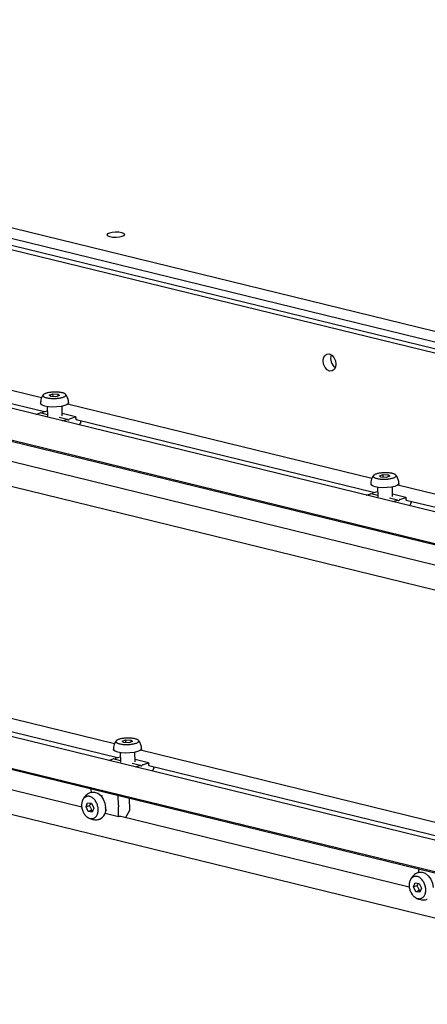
# Model space of a CAD drawing. Header units: millimetres. Extents: x 5 to 595, y 5 to 415.
# Tile 59 of 68: x 495 to 510, y 345 to 383. Entities that reach past the tile are written whole.
import ezdxf

# ---------------------------------------------------------------- set-up
doc = ezdxf.new("R2010")
doc.units = ezdxf.units.MM
doc.layers.add('TRAIT-FORT', color=4, linetype='Continuous', lineweight=25)

msp = doc.modelspace()

# ---------------------------------------------------------------- linework, layer by layer
at = {"layer": 'TRAIT-FORT', "color": 4, "linetype": 'Continuous', "lineweight": 25}
for p, q in [((432.2741, 389.7289), (523.6271, 367.392)), ((432.2834, 389.3176), (523.6364, 366.9807)), ((467.4865, 380.2762), (558.2174, 358.0914)), ((467.7812, 380.3695), (558.512, 358.1847)), ((547.2829, 354.6247), (456.5521, 376.8095)), ((459.891, 374.7759), (542.4916, 354.579)), ((459.8921, 374.7282), (542.4927, 354.5313)), ((541.6624, 353.9403), (459.9103, 373.9297)), ((459.8062, 373.0069), (539.9732, 353.4051)), ((495.3896, 368.0026), (483.7438, 370.8502)), ((484.0685, 370.2691), (495.5003, 367.4739)), ((524.6933, 347.467), (433.9624, 369.6519)), ((433.3735, 368.5786), (524.1044, 346.3938)), ((433.4244, 368.5188), (524.1552, 346.3339)), ((495.6853, 368.1157), (495.8291, 368.1601)), ((495.7413, 368.0613), (495.6853, 368.1157)), ((495.9411, 368.0513), (495.7413, 368.0613)), ((495.8291, 368.1601), (496.0289, 368.1501)), ((495.8314, 368.0568), (495.8291, 368.1601)), ((496.0849, 368.0957), (495.9411, 368.0513)), ((496.0289, 368.1501), (496.0849, 368.0957)), ((496.0305, 368.0789), (496.0289, 368.1501)), ((495.4321, 367.4523), (495.6129, 367.5096)), ((495.6093, 367.6683), (495.6175, 367.304)), ((496.1888, 367.317), (496.1805, 367.6813)), ((508.1438, 364.8841), (496.3942, 367.757)), ((495.166, 367.3679), (495.3373, 367.4222)), ((495.6164, 367.3561), (495.3447, 367.4226)), ((495.4009, 367.4088), (495.4184, 367.4399)), ((496.3816, 367.169), (496.0662, 367.2462)), ((496.7041, 367.2712), (496.187, 367.3976)), ((496.2029, 367.1144), (496.3742, 367.1687)), ((496.4086, 367.1439), (496.3883, 367.1651)), ((496.4554, 367.1863), (496.4363, 367.1527)), ((496.4691, 367.1987), (496.6966, 367.2709)), ((496.7185, 367.1811), (496.7169, 367.2497)), ((496.719, 367.1759), (508.2545, 364.3553)), ((496.7586, 367.1662), (496.7387, 367.1599)), ((496.9086, 367.0871), (496.9076, 367.1298)), ((433.4953, 366.7592), (524.2262, 344.5744)), ((496.9033, 367.0659), (496.8423, 366.9581)), ((508.4394, 364.9972), (508.5833, 365.0416)), ((508.4955, 364.9427), (508.4394, 364.9972)), ((508.6953, 364.9327), (508.4955, 364.9427)), ((508.5833, 365.0416), (508.7831, 365.0315)), ((508.5856, 364.9382), (508.5833, 365.0416)), ((508.8391, 364.9771), (508.6953, 364.9327)), ((508.7831, 365.0315), (508.8391, 364.9771)), ((508.7847, 364.9603), (508.7831, 365.0315)), ((508.3634, 364.5497), (508.3717, 364.1854)), ((508.943, 364.1984), (508.9347, 364.5627)), ((520.7943, 361.7909), (509.1484, 364.6384)), ((507.9201, 364.2494), (508.0915, 364.3037)), ((508.3705, 364.2376), (508.0989, 364.304)), ((508.1551, 364.2903), (508.1726, 364.3213)), ((508.1863, 364.3337), (508.367, 364.391)), ((509.1358, 364.0505), (508.8204, 364.1276)), ((509.4582, 364.1526), (508.9412, 364.2791)), ((509.2232, 364.0802), (509.4508, 364.1523)), ((509.4726, 364.0626), (509.4711, 364.1311)), ((508.957, 363.9959), (509.1284, 364.0501)), ((509.1627, 364.0253), (509.1425, 364.0465)), ((509.2095, 364.0678), (509.1905, 364.0341)), ((509.4731, 364.0574), (520.905, 361.2621)), ((509.5128, 364.0477), (509.4929, 364.0414)), ((509.6574, 363.9473), (509.5965, 363.8395)), ((509.6627, 363.9685), (509.6618, 364.0113)), ((498.2046, 354.6332), (486.5588, 357.4808)), ((486.8835, 356.8997), (498.3154, 354.1045)), ((496.9385, 352.1948), (485.7505, 354.9304)), ((498.5003, 354.7463), (498.6441, 354.7907)), ((498.5563, 354.6919), (498.5003, 354.7463)), ((498.7561, 354.6818), (498.5563, 354.6919)), ((498.6441, 354.7907), (498.8439, 354.7807)), ((498.6465, 354.6873), (498.6441, 354.7907)), ((498.8999, 354.7263), (498.7561, 354.6818)), ((498.8439, 354.7807), (498.8999, 354.7263)), ((498.8456, 354.7095), (498.8439, 354.7807)), ((498.4243, 354.2989), (498.4326, 353.9346)), ((499.0038, 353.9476), (498.9956, 354.3119)), ((510.8551, 351.54), (499.2093, 354.3876)), ((497.981, 353.9985), (498.1523, 354.0528)), ((498.4314, 353.9867), (498.1597, 354.0532)), ((498.2159, 354.0394), (498.2335, 354.0704)), ((498.2472, 354.0829), (498.4279, 354.1401)), ((499.1967, 353.7996), (498.8812, 353.8767)), ((499.5191, 353.9018), (499.002, 354.0282)), ((499.2704, 353.8169), (499.2514, 353.7833)), ((499.2841, 353.8293), (499.5117, 353.9014)), ((499.5335, 353.8117), (499.5319, 353.8803)), ((499.534, 353.8065), (510.9658, 351.0113)), ((499.0179, 353.745), (499.1892, 353.7993)), ((499.2236, 353.7745), (499.2033, 353.7957)), ((499.5737, 353.7968), (499.5538, 353.7905)), ((499.7183, 353.6965), (499.6573, 353.5886)), ((499.7236, 353.7177), (499.7226, 353.7604)), ((497.2971, 352.8704), (497.2996, 352.7585)), ((497.1056, 352.2033), (497.168, 352.3643)), ((497.168, 352.3643), (497.3171, 352.3404)), ((497.3171, 352.3404), (497.4037, 352.1553)), ((497.738, 352.6322), (497.6892, 352.6167)), ((498.334, 352.6169), (498.3412, 352.2992)), ((498.3474, 352.2817), (498.3677, 352.2605)), ((498.7916, 352.0691), (498.781, 352.5383)), ((497.2332, 352.2437), (497.1056, 352.2033)), ((497.1922, 352.0182), (497.1056, 352.2033)), ((497.3199, 352.0587), (497.1922, 352.0182)), ((497.3413, 351.9943), (497.1922, 352.0182)), ((497.3199, 352.0587), (497.3645, 352.0541)), ((497.4037, 352.1553), (497.3413, 351.9943)), ((497.8383, 351.9562), (498.3643, 351.8276)), ((497.8618, 352.072), (497.9106, 352.0874)), ((498.3443, 352.1668), (498.3515, 351.8491)), ((498.3686, 352.2217), (498.3496, 352.188)), ((498.6349, 351.78), (498.7863, 352.0479)), ((498.3717, 351.8279), (498.4209, 351.8435)), ((509.589, 349.1016), (498.4009, 351.8372)), ((509.9476, 349.7773), (509.9501, 349.6653)), ((509.756, 349.1101), (509.8185, 349.2711)), ((509.8185, 349.2711), (509.9675, 349.2472)), ((509.9675, 349.2472), (510.0542, 349.0621)), ((509.8837, 349.1505), (509.756, 349.1101)), ((509.8427, 348.925), (509.756, 349.1101)), ((509.9704, 348.9655), (509.8427, 348.925)), ((509.9918, 348.9011), (509.8427, 348.925)), ((509.9704, 348.9655), (510.0149, 348.9609)), ((510.0542, 349.0621), (509.9918, 348.9011))]:
    msp.add_line(p, q, dxfattribs=at)
at = {"layer": 'TRAIT-FORT', "color": 4, "linetype": 'Continuous', "lineweight": 25, "flags": 128}
for points in [[(498.0192, 374.2379), (498.1324, 374.2203), (498.2642, 374.2167), (498.3946, 374.2277), (498.5038, 374.2517), (498.575, 374.2849), (498.5976, 374.3223), (498.5679, 374.3583), (498.4906, 374.3872), (498.3775, 374.4048), (498.2456, 374.4084), (498.1152, 374.3973), (498.0061, 374.3734), (497.9348, 374.3402), (497.9123, 374.3028), (497.9419, 374.2668), (498.0192, 374.2379)], [(506.7549, 369.3112), (506.7388, 369.1899), (506.6873, 369.0963), (506.6082, 369.0448), (506.5135, 369.043), (506.4177, 369.0913), (506.3354, 369.1824), (506.279, 369.3023), (506.2572, 369.4329), (506.2733, 369.5542), (506.3248, 369.6477), (506.4039, 369.6993), (506.4986, 369.7011), (506.5944, 369.6527), (506.6767, 369.5617), (506.7331, 369.4417), (506.7549, 369.3112)], [(495.5133, 367.6871), (495.4117, 367.7231), (495.3571, 367.767), (495.3492, 367.7917)], [(496.4347, 367.8164), (496.4291, 367.7935), (496.3788, 367.747), (496.2808, 367.7061), (496.1448, 367.6748), (495.984, 367.6561), (495.8142, 367.6519), (495.652, 367.6626), (495.5133, 367.6871)], [(496.4363, 367.1527), (496.4334, 367.1483), (496.4301, 367.1447), (496.4265, 367.142), (496.4226, 367.1402), (496.4188, 367.1396), (496.4151, 367.1399), (496.4116, 367.1414), (496.4086, 367.1439)], [(496.6966, 367.2709), (496.7005, 367.2715), (496.7042, 367.2712), (496.7077, 367.2697), (496.7107, 367.2672), (496.7133, 367.2638), (496.7152, 367.2597), (496.7164, 367.2549), (496.7169, 367.2497)], [(496.7387, 367.1599), (496.7349, 367.1592), (496.7312, 367.1596), (496.7277, 367.1611), (496.7247, 367.1635), (496.7221, 367.1669), (496.7202, 367.1711), (496.719, 367.1759), (496.7185, 367.1811)], [(508.2675, 364.5686), (508.1659, 364.6046), (508.1113, 364.6485), (508.1034, 364.6731)], [(509.1888, 364.6979), (509.1833, 364.675), (509.1329, 364.6285), (509.035, 364.5875), (508.899, 364.5562), (508.7382, 364.5375), (508.5684, 364.5333), (508.4062, 364.544), (508.2675, 364.5686)], [(509.4508, 364.1523), (509.4547, 364.153), (509.4584, 364.1526), (509.4618, 364.1511), (509.4649, 364.1487), (509.4674, 364.1453), (509.4693, 364.1411), (509.4706, 364.1363), (509.4711, 364.1311)], [(509.1905, 364.0341), (509.1876, 364.0298), (509.1843, 364.0262), (509.1806, 364.0234), (509.1768, 364.0217), (509.173, 364.021), (509.1692, 364.0214), (509.1658, 364.0229), (509.1627, 364.0253)], [(509.4929, 364.0414), (509.4891, 364.0407), (509.4853, 364.0411), (509.4819, 364.0425), (509.4788, 364.045), (509.4763, 364.0484), (509.4744, 364.0525), (509.4731, 364.0573), (509.4726, 364.0626)], [(498.3284, 354.3177), (498.2267, 354.3537), (498.1721, 354.3976), (498.1643, 354.4223)], [(499.2497, 354.447), (499.2441, 354.4241), (499.1938, 354.3776), (499.0958, 354.3367), (498.9598, 354.3053), (498.799, 354.2867), (498.6292, 354.2825), (498.4671, 354.2932), (498.3284, 354.3177)], [(499.5117, 353.9014), (499.5155, 353.9021), (499.5192, 353.9017), (499.5227, 353.9003), (499.5257, 353.8978), (499.5283, 353.8944), (499.5302, 353.8903), (499.5314, 353.8855), (499.5319, 353.8803)], [(499.5538, 353.7905), (499.5499, 353.7898), (499.5462, 353.7902), (499.5427, 353.7917), (499.5397, 353.7941), (499.5372, 353.7975), (499.5352, 353.8017), (499.534, 353.8065), (499.5335, 353.8117)], [(499.2514, 353.7833), (499.2485, 353.7789), (499.2451, 353.7753), (499.2415, 353.7726), (499.2377, 353.7708), (499.2338, 353.7701), (499.2301, 353.7705), (499.2266, 353.772), (499.2236, 353.7745)], [(497.3071, 352.7654), (497.3144, 352.7676), (497.4339, 352.7738), (497.557, 352.7286), (497.6716, 352.6362), (497.7666, 352.5059), (497.8326, 352.3503), (497.8632, 352.1846)], [(498.3717, 351.8279), (498.3679, 351.8273), (498.3642, 351.8276), (498.3607, 351.8291), (498.3577, 351.8316), (498.3551, 351.835), (498.3532, 351.8391), (498.352, 351.8439), (498.3515, 351.8491)], [(498.4209, 351.8435), (498.4247, 351.8442), (498.4284, 351.8438), (498.4319, 351.8423), (498.4349, 351.8399), (498.4375, 351.8365), (498.4394, 351.8323), (498.4406, 351.8275), (498.4406, 351.8275)], [(509.9575, 349.6722), (509.9649, 349.6744), (510.0844, 349.6806), (510.2075, 349.6354), (510.3221, 349.543), (510.4171, 349.4127), (510.4831, 349.2571), (510.5137, 349.0915)]]:
    msp.add_lwpolyline(points, dxfattribs=at)
at = {"layer": 'TRAIT-FORT', "color": 4, "linetype": 'Continuous', "lineweight": 25}
for centre, radius, start, end in [((506.9793, 369.522), 0.4297, 160.29067, 234.87161), ((495.3416, 367.4093), 0.0136, 76.79875, 108.35522), ((495.4415, 367.4283), 0.0258, 111.173, 153.24265), ((496.3785, 367.1561), 0.0133, 42.45333, 108.61708), ((496.4784, 367.1747), 0.0258, 111.173, 153.24265), ((496.8666, 367.0863), 0.0419, 330.82415, 1.05568), ((508.0958, 364.2907), 0.0136, 76.79875, 108.35522), ((508.1956, 364.3097), 0.0258, 111.173, 153.24265), ((509.2325, 364.0562), 0.0258, 111.173, 153.24265), ((509.1326, 364.0375), 0.0133, 42.45333, 108.61708), ((509.6208, 363.9678), 0.0419, 330.82415, 1.05568), ((498.1566, 354.0399), 0.0136, 76.79875, 108.35522), ((498.2565, 354.0588), 0.0258, 111.173, 153.24265), ((499.1935, 353.7867), 0.0133, 42.45333, 108.61708), ((499.2934, 353.8053), 0.0258, 111.173, 153.24265), ((499.6817, 353.7169), 0.0419, 330.82415, 1.05568), ((497.3366, 352.8718), 0.0395, 137.38381, 181.90931), ((498.3735, 352.6182), 0.0395, 137.38381, 181.90931), ((498.3675, 352.2986), 0.0263, 178.65497, 220.19308), ((497.4558, 352.1049), 0.4151, 295.47613, 11.07217), ((498.3862, 352.1676), 0.0419, 150.82415, 181.05568), ((498.3393, 352.2404), 0.0348, 327.4369, 35.16867), ((498.7497, 352.0683), 0.0419, 330.82415, 1.05568), ((509.9871, 349.7786), 0.0395, 137.38381, 181.90931)]:
    msp.add_arc(centre, radius, start, end, dxfattribs=at)
for points, knots in [([(495.4531, 368.1205), (495.4498, 368.117), (495.4138, 368.0781), (495.38, 367.9928), (495.3509, 367.8844), (495.3503, 367.8201), (495.3501, 367.7917)], [0, 0, 0, 0, 0.0411565, 0.4526064, 0.7586354, 1, 1, 1, 1]), ([(495.5764, 368.0103), (495.5596, 368.015), (495.5257, 368.0245), (495.4874, 368.0417), (495.4595, 368.0607), (495.444, 368.0808), (495.4409, 368.1018), (495.4504, 368.1228), (495.4724, 368.1434), (495.5058, 368.1628), (495.5504, 368.1807), (495.604, 368.1964), (495.6662, 368.2096), (495.7339, 368.2197), (495.8066, 368.2267), (495.8808, 368.2302), (495.9559, 368.2302), (496.0282, 368.2267), (496.0972, 368.2197), (496.152, 368.2107), (496.2011, 368.1997), (496.2441, 368.1867), (496.2829, 368.1697), (496.3107, 368.1507), (496.3262, 368.1305), (496.3293, 368.1095), (496.3198, 368.0886), (496.2978, 368.068), (496.2644, 368.0486), (496.2198, 368.0307), (496.1662, 368.015), (496.104, 368.0018), (496.0363, 367.9917), (495.9636, 367.9847), (495.8893, 367.9812), (495.8143, 367.9812), (495.7419, 367.9847), (495.6731, 367.9917), (495.6179, 368.0006), (495.5879, 368.0077), (495.5764, 368.0103)], [0, 0, 0, 0, 0.0264626, 0.0536926, 0.0801553, 0.1073853, 0.1338479, 0.1610779, 0.1875406, 0.2147706, 0.2412332, 0.2684632, 0.2949258, 0.3221559, 0.3486185, 0.3758485, 0.4023111, 0.4295412, 0.4560038, 0.4832338, 0.5, 0.5264626, 0.5536926, 0.5801553, 0.6073853, 0.6338479, 0.6610779, 0.6875406, 0.7147706, 0.7412332, 0.7684632, 0.7949258, 0.8221559, 0.8486185, 0.8758485, 0.9023111, 0.9295412, 0.9560038, 0.9832338, 1, 1, 1, 1]), ([(496.4106, 367.9642), (496.3913, 368.0148), (496.367, 368.0783), (496.3246, 368.1307), (496.316, 368.1413)], [0, 0, 0, 0, 0.7957282, 1, 1, 1, 1]), ([(496.4338, 367.8164), (496.434, 367.8201), (496.4367, 367.87), (496.4231, 367.919), (496.4106, 367.9642)], [0, 0, 0, 0, 0.0746746, 1, 1, 1, 1]), ([(508.2072, 365.002), (508.204, 364.9984), (508.168, 364.9595), (508.1342, 364.8742), (508.105, 364.7658), (508.1045, 364.7015), (508.1043, 364.6732)], [0, 0, 0, 0, 0.0411565, 0.4526064, 0.7586354, 1, 1, 1, 1]), ([(508.3306, 364.8918), (508.3138, 364.8965), (508.2798, 364.906), (508.2415, 364.9232), (508.2136, 364.9421), (508.1981, 364.9623), (508.1951, 364.9833), (508.2046, 365.0042), (508.2266, 365.0248), (508.26, 365.0442), (508.3046, 365.0622), (508.3582, 365.0778), (508.4203, 365.091), (508.4881, 365.1012), (508.5608, 365.1081), (508.635, 365.1117), (508.7101, 365.1116), (508.7824, 365.1081), (508.8514, 365.1011), (508.9062, 365.0922), (508.9553, 365.0811), (508.9983, 365.0682), (509.0371, 365.0511), (509.0649, 365.0321), (509.0804, 365.012), (509.0835, 364.991), (509.074, 364.97), (509.052, 364.9494), (509.0185, 364.93), (508.9739, 364.9121), (508.9203, 364.8965), (508.8582, 364.8833), (508.7904, 364.8731), (508.7178, 364.8661), (508.6435, 364.8626), (508.5685, 364.8626), (508.4961, 364.8661), (508.4273, 364.8732), (508.3721, 364.882), (508.342, 364.8891), (508.3306, 364.8918)], [0, 0, 0, 0, 0.0264626, 0.0536926, 0.0801553, 0.1073853, 0.1338479, 0.1610779, 0.1875406, 0.2147706, 0.2412332, 0.2684632, 0.2949258, 0.3221559, 0.3486185, 0.3758485, 0.4023111, 0.4295412, 0.4560038, 0.4832338, 0.5, 0.5264626, 0.5536926, 0.5801553, 0.6073853, 0.6338479, 0.6610779, 0.6875406, 0.7147706, 0.7412332, 0.7684632, 0.7949258, 0.8221559, 0.8486185, 0.8758485, 0.9023111, 0.9295412, 0.9560038, 0.9832338, 1, 1, 1, 1]), ([(509.1648, 364.8457), (509.1455, 364.8962), (509.1212, 364.9598), (509.0788, 365.0121), (509.0702, 365.0228)], [0, 0, 0, 0, 0.7957282, 1, 1, 1, 1]), ([(509.188, 364.6978), (509.1882, 364.7015), (509.1908, 364.7515), (509.1773, 364.8004), (509.1648, 364.8457)], [0, 0, 0, 0, 0.0746746, 1, 1, 1, 1]), ([(498.2681, 354.7511), (498.2648, 354.7476), (498.2289, 354.7086), (498.1951, 354.6234), (498.1659, 354.515), (498.1654, 354.4507), (498.1651, 354.4223)], [0, 0, 0, 0, 0.0411565, 0.4526064, 0.7586354, 1, 1, 1, 1]), ([(498.3914, 354.6409), (498.3747, 354.6456), (498.3407, 354.6551), (498.3024, 354.6723), (498.2745, 354.6913), (498.259, 354.7114), (498.2559, 354.7324), (498.2654, 354.7534), (498.2874, 354.774), (498.3209, 354.7934), (498.3654, 354.8113), (498.4191, 354.8269), (498.4812, 354.8401), (498.5489, 354.8503), (498.6216, 354.8573), (498.6959, 354.8608), (498.7709, 354.8608), (498.8433, 354.8573), (498.9122, 354.8502), (498.967, 354.8413), (499.0162, 354.8303), (499.0592, 354.8173), (499.0979, 354.8003), (499.1257, 354.7812), (499.1412, 354.7611), (499.1443, 354.7401), (499.1348, 354.7192), (499.1128, 354.6986), (499.0794, 354.6792), (499.0348, 354.6612), (498.9812, 354.6456), (498.9191, 354.6324), (498.8513, 354.6222), (498.7786, 354.6153), (498.7044, 354.6117), (498.6293, 354.6118), (498.5569, 354.6153), (498.4881, 354.6223), (498.433, 354.6312), (498.4029, 354.6382), (498.3914, 354.6409)], [0, 0, 0, 0, 0.0264626, 0.0536926, 0.0801553, 0.1073853, 0.1338479, 0.1610779, 0.1875406, 0.2147706, 0.2412332, 0.2684632, 0.2949258, 0.3221559, 0.3486185, 0.3758485, 0.4023111, 0.4295412, 0.4560038, 0.4832338, 0.5, 0.5264626, 0.5536926, 0.5801553, 0.6073853, 0.6338479, 0.6610779, 0.6875406, 0.7147706, 0.7412332, 0.7684632, 0.7949258, 0.8221559, 0.8486185, 0.8758485, 0.9023111, 0.9295412, 0.9560038, 0.9832338, 1, 1, 1, 1]), ([(499.2257, 354.5948), (499.2063, 354.6454), (499.1821, 354.7089), (499.1397, 354.7612), (499.131, 354.7719)], [0, 0, 0, 0, 0.79572821, 1, 1, 1, 1]), ([(499.2488, 354.447), (499.249, 354.4507), (499.2517, 354.5006), (499.2382, 354.5496), (499.2257, 354.5948)], [0, 0, 0, 0, 0.0746746, 1, 1, 1, 1]), ([(497.3079, 352.7618), (497.2724, 352.7497), (497.1911, 352.722), (497.0938, 352.645), (497.0207, 352.5554), (496.9768, 352.4834), (496.9648, 352.4376), (496.961, 352.4228)], [0, 0, 0, 0, 0.2217757, 0.5073658, 0.7196395, 0.9093897, 1, 1, 1, 1]), ([(497.5747, 352.1278), (497.5755, 352.1042), (497.5771, 352.0562), (497.5681, 351.9885), (497.5506, 351.9255), (497.5248, 351.8702), (497.4911, 351.8232), (497.4511, 351.7868), (497.405, 351.7611), (497.3551, 351.7476), (497.3019, 351.7462), (497.2479, 351.7571), (497.1935, 351.7801), (497.1414, 351.8142), (497.092, 351.859), (497.0477, 351.9124), (497.0088, 351.974), (496.9773, 352.0408), (496.9533, 352.1121), (496.94, 352.176), (496.9331, 352.2396), (496.9326, 352.3023), (496.9411, 352.3701), (496.9587, 352.4331), (496.9844, 352.4884), (497.0181, 352.5354), (497.0582, 352.5718), (497.1043, 352.5975), (497.1541, 352.611), (497.2073, 352.6124), (497.2614, 352.6015), (497.3158, 352.5785), (497.3679, 352.5444), (497.4173, 352.4996), (497.4616, 352.4462), (497.5005, 352.3846), (497.532, 352.3178), (497.5558, 352.2465), (497.5696, 352.1826), (497.5733, 352.1429), (497.5747, 352.1278)], [0, 0, 0, 0, 0.0264626, 0.0536926, 0.0801553, 0.1073853, 0.1338479, 0.1610779, 0.1875406, 0.2147706, 0.2412332, 0.2684632, 0.2949258, 0.3221559, 0.3486185, 0.3758485, 0.4023111, 0.4295412, 0.4560038, 0.4832338, 0.5, 0.5264626, 0.5536926, 0.5801553, 0.6073853, 0.6338479, 0.6610779, 0.6875406, 0.7147706, 0.7412332, 0.7684632, 0.7949258, 0.8221559, 0.8486185, 0.8758485, 0.9023111, 0.9295412, 0.9560038, 0.9832338, 1, 1, 1, 1]), ([(497.2798, 352.3464), (497.2778, 352.3383), (497.2702, 352.3065), (497.2491, 352.2706), (497.2332, 352.2437)], [0, 0, 0, 0, 0.2527727, 1, 1, 1, 1]), ([(497.2332, 352.2437), (497.2544, 352.2125), (497.2941, 352.154), (497.3117, 352.089), (497.3199, 352.0587)], [0, 0, 0, 0, 0.53474673, 1, 1, 1, 1]), ([(497.1531, 351.8092), (497.156, 351.8066), (497.1949, 351.7709), (497.2941, 351.7292), (497.4429, 351.6994), (497.5629, 351.7039), (497.6226, 351.7291), (497.6335, 351.7337)], [0, 0, 0, 0, 0.0233034, 0.3132201, 0.6157372, 0.9302116, 1, 1, 1, 1]), ([(509.9584, 349.6686), (509.9229, 349.6565), (509.8416, 349.6289), (509.7443, 349.5518), (509.6712, 349.4622), (509.6273, 349.3902), (509.6153, 349.3444), (509.6114, 349.3296)], [0, 0, 0, 0, 0.2217757, 0.5073658, 0.7196395, 0.9093897, 1, 1, 1, 1]), ([(510.2251, 349.0346), (510.2259, 349.011), (510.2276, 348.9631), (510.2185, 348.8953), (510.2011, 348.8323), (510.1753, 348.777), (510.1416, 348.73), (510.1015, 348.6936), (510.0555, 348.6679), (510.0056, 348.6544), (509.9524, 348.653), (509.8983, 348.6639), (509.844, 348.6869), (509.7919, 348.721), (509.7425, 348.7658), (509.6981, 348.8192), (509.6593, 348.8808), (509.6277, 348.9476), (509.6038, 349.0189), (509.5905, 349.0828), (509.5835, 349.1464), (509.583, 349.2091), (509.5916, 349.2769), (509.6091, 349.3399), (509.6349, 349.3952), (509.6686, 349.4422), (509.7087, 349.4786), (509.7547, 349.5043), (509.8046, 349.5178), (509.8578, 349.5192), (509.9119, 349.5083), (509.9662, 349.4853), (510.0184, 349.4512), (510.0677, 349.4064), (510.1121, 349.353), (510.1509, 349.2914), (510.1825, 349.2246), (510.2063, 349.1533), (510.22, 349.0894), (510.2237, 349.0497), (510.2251, 349.0346)], [0, 0, 0, 0, 0.0264626, 0.0536926, 0.0801553, 0.1073853, 0.1338479, 0.1610779, 0.1875406, 0.2147706, 0.2412332, 0.2684632, 0.2949258, 0.3221559, 0.3486185, 0.3758485, 0.4023111, 0.4295412, 0.4560038, 0.4832338, 0.5, 0.5264626, 0.5536926, 0.5801553, 0.6073853, 0.6338479, 0.6610779, 0.6875406, 0.7147706, 0.7412332, 0.7684632, 0.7949258, 0.8221559, 0.8486185, 0.8758485, 0.9023111, 0.9295412, 0.9560038, 0.9832338, 1, 1, 1, 1]), ([(509.9302, 349.2532), (509.9283, 349.2451), (509.9207, 349.2133), (509.8995, 349.1774), (509.8837, 349.1505)], [0, 0, 0, 0, 0.2527727, 1, 1, 1, 1]), ([(509.8837, 349.1505), (509.9049, 349.1193), (509.9446, 349.0608), (509.9622, 348.9958), (509.9704, 348.9655)], [0, 0, 0, 0, 0.53474673, 1, 1, 1, 1]), ([(509.8036, 348.716), (509.8065, 348.7134), (509.8454, 348.6777), (509.9445, 348.636), (510.0933, 348.6062), (510.2134, 348.6107), (510.2731, 348.6359), (510.284, 348.6405)], [0, 0, 0, 0, 0.0233034, 0.3132201, 0.6157372, 0.9302116, 1, 1, 1, 1])]:
    msp.add_open_spline(points, degree=3, knots=knots, dxfattribs=at)

doc.saveas('drawing.dxf')
